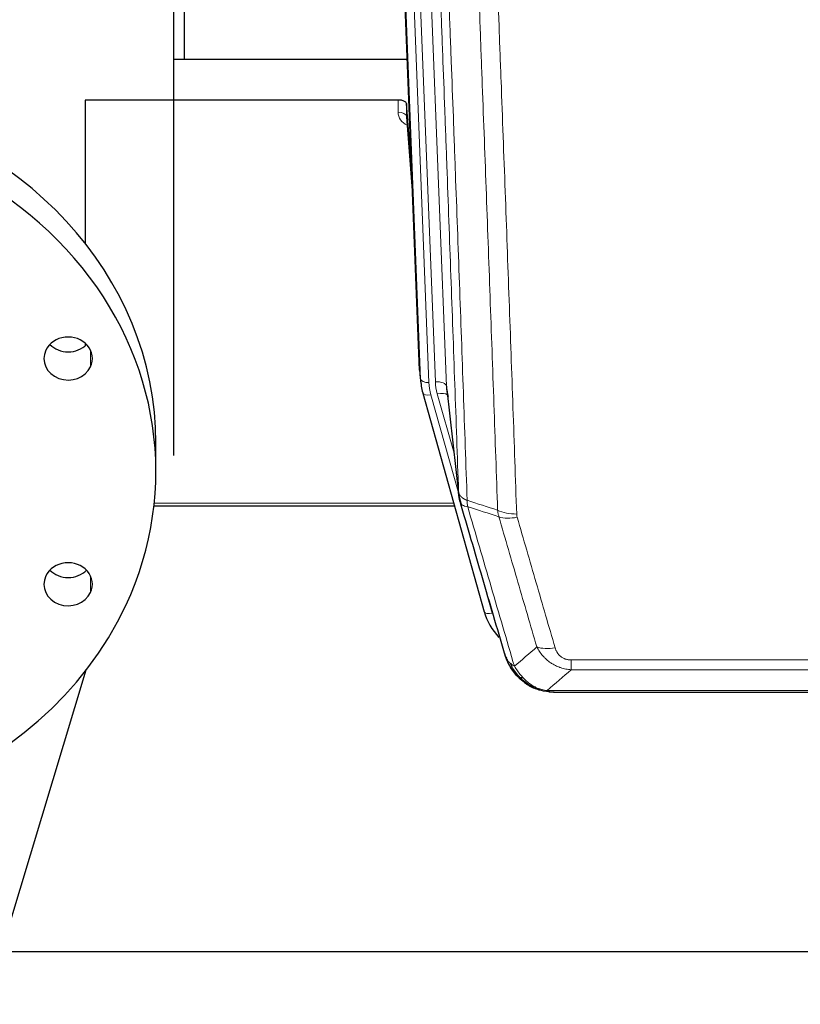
# Model space of a CAD drawing. Header units: inches. Extents: x 0 to 23760, y -13 to 16800.
# Tile 8 of 204: x 3897 to 4179, y 6338 to 6693. Entities that reach past the tile are written whole.
import ezdxf

# ---------------------------------------------------------------- set-up
doc = ezdxf.new("R2010")
doc.units = ezdxf.units.IN
doc.layers.add('254', color=7, linetype='Continuous', true_color=0xffffff)

msp = doc.modelspace()

# ---------------------------------------------------------------- linework, layer by layer
at = {"layer": '254', "color": 110, "linetype": 'Continuous', "lineweight": 13}
for p, q in [((4038.334, 6891.734), (4051.365, 6560.722)), ((4032.197, 6887.928), (4045.026, 6562.056)), ((4034.493, 6889.507), (4047.373, 6562.348)), ((4042.032, 6563.276), (4029.324, 6886.057)), ((4033.955, 6659.596), (4033.966, 6664.012)), ((4036.953, 6658.185), (4039.16, 6629.997)), ((3923.012, 6573.691), (3923.012, 6567.751)), ((4041.659, 6566.534), (4042.032, 6563.276)), ((4051.365, 6560.722), (4055.742, 6522.541)), ((4045.723, 6557.655), (4055.796, 6521.821)), ((4054.097, 6536.509), (4048.071, 6557.947)), ((3945.98, 6518.543), (4053.994, 6518.543)), ((4063.172, 6495.58), (4067.897, 6478.768)), ((3923.012, 6492.225), (3923.012, 6486.284)), ((4096.391, 6458.381), (4096.391, 6461.914)), ((4096.391, 6461.914), (4301.734, 6461.914)), ((4301.734, 6458.381), (4096.391, 6458.381)), ((4082.96, 6451.755), (4082.892, 6451.912)), ((4087.66, 6450.913), (4310.466, 6450.913))]:
    msp.add_line(p, q, dxfattribs=at)
at = {"layer": '254', "color": 2, "linetype": 'Continuous', "lineweight": 25}
for p, q in [((4041.659, 6566.534), (4029.085, 6885.908)), ((3953.059, 6535.764), (3953.059, 6867.092)), ((3956.723, 6866.879), (3956.723, 6678.828)), ((3953.061, 6678.821), (4037.237, 6678.821)), ((3921.063, 6664.012), (3921.063, 6612.3)), ((4033.966, 6664.012), (3921.063, 6664.012)), ((4036.964, 6662.761), (4036.953, 6658.185)), ((4038.787, 6639.48), (4036.964, 6662.761)), ((4036.96, 6658.005), (4039.168, 6629.806)), ((3921.063, 6576.258), (3921.063, 6575.346)), ((4041.78, 6564.949), (4042.154, 6561.691)), ((4042.817, 6558.324), (4042.835, 6558.228)), ((4042.835, 6558.228), (4065.009, 6479.342)), ((4051.456, 6559.548), (4055.871, 6521.029)), ((3946.563, 6529.988), (3946.563, 6540.146)), ((3945.875, 6517.513), (4054.282, 6517.513)), ((3885.055, 6337.625), (3921.446, 6458.322)), ((4083.061, 6451.727), (4082.96, 6451.755)), ((4090.002, 6450.25), (4308.123, 6450.25)), ((4983.563, 6356.578), (3890.784, 6356.578))]:
    msp.add_line(p, q, dxfattribs=at)
for centre, major_axis, ratio, start_param, end_param in [((3804.063, 6540.146), (142.5, 0), 0.8870108, 0.0000491, 2.7488936), ((4033.966, 6662.718), (3, 0), 0.4313147, 0.033781, 1.5709509), ((3804.063, 6529.988), (142.5, 0), 0.8870108, 5.8904862, 9.0320789), ((3804.063, 6529.988), (142.5, 0), 0.8870108, 2.7488936, 5.8904862), ((3914.928, 6570.721), (8.75, 0), 0.8870108, 5.8904862, 9.0320789), ((3914.928, 6580.88), (8.75, 0), 0.8870108, 3.8550287, 5.5697493), ((3914.928, 6570.721), (8.75, 0), 0.8870108, 2.7488936, 5.8904862), ((4069.044, 6564.191), (-27.027, -0.37), 0.8864308, 0.02276, 0.2319114), ((4071.391, 6561.251), (20.035, -0.399), 0.8846078, 3.1939931, 3.4031446), ((3914.928, 6489.255), (8.75, 0), 0.8870108, 5.8904862, 9.0320789), ((3914.928, 6499.413), (8.75, 0), 0.8870108, 3.8550287, 5.5697493), ((3914.928, 6489.255), (8.75, 0), 0.8870108, 2.7488936, 5.8904862), ((4091.204, 6485.355), (-27.014, -0.465), 0.8900028, 0.2292736, 0.6708275)]:
    msp.add_ellipse(centre, major_axis=major_axis, ratio=ratio, start_param=start_param, end_param=end_param, dxfattribs=at)
at = {"layer": '254', "color": 110, "linetype": 'Continuous', "lineweight": 13}
for centre, major_axis, ratio, start_param, end_param in [((4039.959, 6659.596), (-6.003, -0.046), 0.8757409, 6.2743462, 7.3700502), ((4033.955, 6658.141), (-3, 0.007), 0.4848086, 3.1763596, 4.7135294), ((4045.026, 6563.441), (2.998, 0.118), 0.4614673, 3.175787, 4.6942235), ((4069.044, 6562.806), (-24.033, -0.038), 0.8858289, 0.0334668, 0.2426182), ((4047.373, 6560.501), (3.997, 0.157), 0.4614673, 0.0341943, 1.5526308), ((4071.391, 6563.098), (-24.033, -0.038), 0.8858289, 0.0334668, 0.2426182), ((4045.723, 6559.04), (2.888, 0.812), 0.4480327, 3.1416079, 4.5871119), ((4048.071, 6556.1), (3.851, 1.082), 0.4480327, 0.2500116, 1.4455193), ((4076.696, 6520.191), (-9.994, -0.345), 0.559112, 0.7940626, 1.551472), ((4076.883, 6519.019), (-9.604, -2.788), 0.5442898, 0.6684637, 1.414101), ((4067.897, 6480.154), (2.888, 0.812), 0.4480327, 3.1416079, 4.5871119), ((4090.545, 6472.136), (-9.598, -2.808), 0.562843, 0.6646512, 1.4076092)]:
    msp.add_ellipse(centre, major_axis=major_axis, ratio=ratio, start_param=start_param, end_param=end_param, dxfattribs=at)
for points, knots in [([(4055.742, 6522.541), (4055.297, 6535.388), (4054.391, 6561.239), (4052.985, 6600.483), (4052.015, 6626.957), (4051.46, 6641.936), (4051.398, 6643.602), (4051.274, 6646.935), (4051.088, 6651.939), (4050.652, 6663.638), (4050.273, 6673.707), (4049.955, 6682.12), (4049.891, 6683.804), (4049.764, 6687.174), (4049.572, 6692.232), (4049.122, 6704.055), (4048.731, 6714.228), (4047.945, 6734.623), (4046.882, 6761.951), (4045.241, 6803.345), (4044.117, 6831.21), (4043.547, 6845.209)], [0, 0, 0, 0, 0.125, 0.25, 0.375, 0.375, 0.390625, 0.390625, 0.40625, 0.4375, 0.5, 0.5, 0.515625, 0.515625, 0.53125, 0.5625, 0.625, 0.625, 0.75, 0.875, 1, 1, 1, 1]), ([(4046.602, 6843.429), (4047.174, 6829.376), (4048.301, 6801.405), (4049.947, 6759.854), (4051.013, 6732.422), (4051.801, 6711.95), (4052.193, 6701.739), (4052.644, 6689.87), (4052.836, 6684.793), (4052.964, 6681.41), (4053.028, 6679.72), (4053.347, 6671.274), (4053.727, 6661.167), (4054.165, 6649.424), (4054.351, 6644.401), (4054.475, 6641.055), (4054.537, 6639.383), (4055.094, 6624.347), (4056.066, 6597.772), (4057.477, 6558.378), (4058.385, 6532.429), (4058.831, 6519.533)], [0, 0, 0, 0, 0.125, 0.25, 0.375, 0.375, 0.4375, 0.46875, 0.484375, 0.484375, 0.5, 0.5, 0.5625, 0.59375, 0.609375, 0.609375, 0.625, 0.625, 0.75, 0.875, 1, 1, 1, 1]), ([(4069.828, 6515.964), (4069.39, 6528.661), (4068.498, 6554.207), (4067.577, 6580.053), (4066.874, 6599.552), (4066.637, 6606.07), (4066.161, 6619.144), (4065.921, 6625.7), (4065.194, 6645.424), (4064.703, 6658.644), (4064.078, 6675.258), (4063.953, 6678.585), (4063.701, 6685.247), (4063.322, 6695.253), (4062.939, 6705.295), (4062.168, 6725.427), (4061.124, 6752.401), (4059.514, 6793.253), (4058.412, 6820.749), (4057.854, 6834.562)], [0, 0, 0, 0, 0.125, 0.25, 0.25, 0.3125, 0.3125, 0.375, 0.375, 0.5, 0.5, 0.53125, 0.53125, 0.5625, 0.625, 0.625, 0.75, 0.875, 1, 1, 1, 1]), ([(4064.737, 6833.601), (4065.295, 6819.77), (4066.395, 6792.24), (4068.003, 6751.336), (4069.045, 6724.328), (4069.816, 6704.169), (4070.199, 6694.115), (4070.577, 6684.097), (4070.828, 6677.426), (4070.953, 6674.095), (4071.577, 6657.46), (4072.068, 6644.223), (4072.794, 6624.473), (4073.033, 6617.909), (4073.509, 6604.818), (4073.745, 6598.292), (4074.447, 6578.769), (4075.368, 6552.889), (4076.258, 6527.311), (4076.696, 6514.598)], [0, 0, 0, 0, 0.125, 0.25, 0.375, 0.375, 0.4375, 0.46875, 0.46875, 0.5, 0.5, 0.625, 0.625, 0.6875, 0.6875, 0.75, 0.75, 0.875, 1, 1, 1, 1]), ([(4055.742, 6522.541), (4055.743, 6522.533), (4055.745, 6522.517), (4055.748, 6522.494), (4055.751, 6522.47), (4055.755, 6522.446), (4055.759, 6522.423), (4055.763, 6522.399), (4055.767, 6522.375), (4055.771, 6522.352), (4055.776, 6522.328), (4055.781, 6522.305), (4055.787, 6522.281), (4055.792, 6522.258), (4055.798, 6522.234), (4055.804, 6522.211), (4055.811, 6522.187), (4055.817, 6522.164), (4055.824, 6522.14), (4055.831, 6522.117), (4055.839, 6522.093), (4055.846, 6522.07), (4055.854, 6522.047), (4055.862, 6522.023), (4055.871, 6522), (4055.879, 6521.977), (4055.888, 6521.954), (4055.897, 6521.93), (4055.907, 6521.907), (4055.916, 6521.884), (4055.926, 6521.861), (4055.936, 6521.838), (4055.947, 6521.815), (4055.957, 6521.792), (4055.968, 6521.769), (4055.979, 6521.746), (4055.991, 6521.723), (4056.002, 6521.7), (4056.014, 6521.677), (4056.026, 6521.655), (4056.039, 6521.632), (4056.051, 6521.609), (4056.064, 6521.587), (4056.077, 6521.564), (4056.09, 6521.541), (4056.104, 6521.519), (4056.118, 6521.496), (4056.132, 6521.474), (4056.146, 6521.451), (4056.161, 6521.429), (4056.176, 6521.407), (4056.191, 6521.384), (4056.206, 6521.362), (4056.222, 6521.34), (4056.237, 6521.318), (4056.253, 6521.296), (4056.27, 6521.274), (4056.286, 6521.252), (4056.303, 6521.23), (4056.32, 6521.208), (4056.337, 6521.186), (4056.355, 6521.164), (4056.372, 6521.142), (4056.39, 6521.121), (4056.409, 6521.099), (4056.427, 6521.077), (4056.446, 6521.056), (4056.465, 6521.034), (4056.484, 6521.013), (4056.503, 6520.992), (4056.523, 6520.97), (4056.543, 6520.949), (4056.563, 6520.928), (4056.583, 6520.907), (4056.603, 6520.886), (4056.624, 6520.865), (4056.651, 6520.838), (4056.685, 6520.805), (4056.726, 6520.766), (4056.768, 6520.727), (4056.81, 6520.689), (4056.853, 6520.651), (4056.897, 6520.613), (4056.942, 6520.576), (4056.988, 6520.539), (4057.034, 6520.502), (4057.081, 6520.466), (4057.129, 6520.43), (4057.178, 6520.394), (4057.227, 6520.358), (4057.277, 6520.323), (4057.328, 6520.288), (4057.38, 6520.254), (4057.432, 6520.219), (4057.486, 6520.185), (4057.539, 6520.152), (4057.594, 6520.119), (4057.649, 6520.086), (4057.706, 6520.053), (4057.762, 6520.021), (4057.82, 6519.989), (4057.878, 6519.958), (4057.937, 6519.927), (4057.996, 6519.896), (4058.057, 6519.866), (4058.118, 6519.836), (4058.179, 6519.806), (4058.242, 6519.777), (4058.305, 6519.748), (4058.368, 6519.72), (4058.432, 6519.692), (4058.497, 6519.664), (4058.563, 6519.637), (4058.629, 6519.61), (4058.696, 6519.584), (4058.763, 6519.558), (4058.809, 6519.541), (4058.831, 6519.533)], [0, 0, 0, 0, 0.0066687, 0.0133374, 0.0200061, 0.0266746, 0.0333432, 0.0400116, 0.0466801, 0.0533484, 0.0600168, 0.066685, 0.0733532, 0.0800214, 0.0866895, 0.0933575, 0.1000255, 0.1066935, 0.1133614, 0.1200292, 0.126697, 0.1333647, 0.1400324, 0.1467001, 0.1533676, 0.1600352, 0.1667026, 0.1733701, 0.1800374, 0.1867047, 0.193372, 0.2000392, 0.2067064, 0.2133735, 0.2200405, 0.2267075, 0.2333745, 0.2400414, 0.2467082, 0.253375, 0.2600418, 0.2667085, 0.2733751, 0.2800417, 0.2867082, 0.2933747, 0.3000412, 0.3067075, 0.3133739, 0.3200401, 0.3267064, 0.3333725, 0.3400387, 0.3467047, 0.3533708, 0.3600367, 0.3667026, 0.3733685, 0.3800343, 0.3867001, 0.3933658, 0.4000315, 0.4066971, 0.4133626, 0.4200281, 0.4266936, 0.433359, 0.4400243, 0.4466896, 0.4533549, 0.4600201, 0.4666852, 0.4733503, 0.4800154, 0.4866804, 0.4933453, 0.5000102, 0.5125098, 0.5250093, 0.5375088, 0.5500082, 0.5625077, 0.5750071, 0.5875066, 0.600006, 0.6125054, 0.6250049, 0.6375043, 0.6500037, 0.6625032, 0.6750026, 0.6875021, 0.7000016, 0.7125011, 0.7250006, 0.7375001, 0.7499997, 0.7624993, 0.7749989, 0.7874985, 0.7999982, 0.812498, 0.8249977, 0.8374975, 0.8499974, 0.8624973, 0.8749972, 0.8874972, 0.8999973, 0.9124974, 0.9249976, 0.9374978, 0.9499981, 0.9624985, 0.9749989, 0.9874994, 1, 1, 1, 1]), ([(4056.298, 6519.09), (4056.32, 6518.844), (4056.397, 6518.613), (4056.661, 6518.194), (4056.847, 6518.005), (4057.318, 6517.683), (4057.604, 6517.55), (4058.262, 6517.346), (4058.635, 6517.276), (4059.043, 6517.242)], [0, 0, 0, 0, 0.25, 0.25, 0.5, 0.5, 0.75, 0.75, 1, 1, 1, 1]), ([(4059.043, 6517.242), (4058.968, 6517.614), (4058.926, 6517.986), (4058.868, 6518.745), (4058.852, 6519.131), (4058.831, 6519.533)], [0, 0, 0, 0, 0.5, 0.5, 1, 1, 1, 1]), ([(4059.043, 6517.242), (4061.866, 6507.549), (4064.681, 6497.901), (4068.895, 6483.498), (4070.298, 6478.709), (4073.1, 6469.153), (4074.499, 6464.387), (4075.897, 6459.632)], [0, 0, 0, 0, 0.5, 0.5, 0.75, 0.75, 1, 1, 1, 1]), ([(4076.883, 6513.421), (4076.827, 6513.614), (4076.784, 6513.809), (4076.722, 6514.201), (4076.703, 6514.399), (4076.696, 6514.598)], [0, 0, 0, 0, 0.5, 0.5, 1, 1, 1, 1]), ([(4083.965, 6466.594), (4082.829, 6470.48), (4081.693, 6474.374), (4079.417, 6482.177), (4078.279, 6486.086), (4074.859, 6497.835), (4072.575, 6505.698), (4070.287, 6513.591)], [0, 0, 0, 0, 0.25, 0.25, 0.5, 0.5, 1, 1, 1, 1]), ([(4076.883, 6513.421), (4079.169, 6505.515), (4081.45, 6497.64), (4084.865, 6485.872), (4086.003, 6481.957), (4088.275, 6474.142), (4089.41, 6470.242), (4090.545, 6466.35)], [0, 0, 0, 0, 0.5, 0.5, 0.75, 0.75, 1, 1, 1, 1]), ([(4096.391, 6458.381), (4096.057, 6458.404), (4095.724, 6458.437), (4095.061, 6458.525), (4094.732, 6458.579), (4093.756, 6458.77), (4093.119, 6458.939), (4092.416, 6459.176), (4092.338, 6459.203), (4092.183, 6459.258), (4092.105, 6459.286), (4091.874, 6459.373), (4091.721, 6459.433), (4091.266, 6459.621), (4090.671, 6459.891), (4090.099, 6460.199), (4089.677, 6460.444), (4089.469, 6460.57), (4089.263, 6460.701), (4089.127, 6460.79), (4089.059, 6460.835), (4088.454, 6461.244), (4087.946, 6461.64), (4087.226, 6462.279), (4086.994, 6462.5), (4086.656, 6462.842), (4086.545, 6462.958), (4086.326, 6463.194), (4086.218, 6463.314), (4085.691, 6463.919), (4085.303, 6464.425), (4084.588, 6465.479), (4084.262, 6466.027), (4083.965, 6466.594)], [0, 0, 0, 0, 0.0625, 0.0625, 0.125, 0.125, 0.25, 0.25, 0.265625, 0.265625, 0.28125, 0.28125, 0.3125, 0.3125, 0.375, 0.4375, 0.4375, 0.46875, 0.484375, 0.484375, 0.5, 0.5, 0.625, 0.625, 0.6875, 0.6875, 0.71875, 0.71875, 0.75, 0.75, 0.875, 0.875, 1, 1, 1, 1]), ([(4096.391, 6461.914), (4096.209, 6461.914), (4096.027, 6461.92), (4095.663, 6461.947), (4095.483, 6461.966), (4095.127, 6462.02), (4094.952, 6462.054), (4094.605, 6462.136), (4094.434, 6462.184), (4094.223, 6462.254), (4094.181, 6462.269), (4094.098, 6462.299), (4093.973, 6462.345), (4093.852, 6462.395), (4093.613, 6462.5), (4093.305, 6462.653), (4093.018, 6462.832), (4092.845, 6462.951), (4092.811, 6462.976), (4092.743, 6463.025), (4092.709, 6463.05), (4092.609, 6463.126), (4092.544, 6463.178), (4092.354, 6463.337), (4092.235, 6463.447), (4092.008, 6463.676), (4091.901, 6463.794), (4091.699, 6464.037), (4091.603, 6464.162), (4091.49, 6464.322), (4091.468, 6464.354), (4091.424, 6464.419), (4091.402, 6464.452), (4091.338, 6464.55), (4091.297, 6464.616), (4091.179, 6464.816), (4091.105, 6464.95), (4090.968, 6465.223), (4090.905, 6465.36), (4090.728, 6465.777), (4090.629, 6466.061), (4090.545, 6466.35)], [0, 0, 0, 0, 0.0625, 0.0625, 0.125, 0.125, 0.1875, 0.1875, 0.25, 0.25, 0.265625, 0.265625, 0.28125, 0.3125, 0.3125, 0.375, 0.4375, 0.4375, 0.453125, 0.453125, 0.46875, 0.46875, 0.5, 0.5, 0.5625, 0.5625, 0.625, 0.625, 0.6875, 0.6875, 0.703125, 0.703125, 0.71875, 0.71875, 0.75, 0.75, 0.8125, 0.8125, 0.875, 0.875, 1, 1, 1, 1]), ([(4072.98, 6462.547), (4073.136, 6462.262), (4073.316, 6461.986), (4073.721, 6461.457), (4073.945, 6461.204), (4074.19, 6460.962)], [0, 0, 0, 0, 0.5, 0.5, 1, 1, 1, 1]), ([(4077.848, 6455.638), (4077.477, 6456.027), (4077.12, 6456.433), (4075.76, 6458.116), (4074.889, 6459.51), (4074.19, 6460.962)], [0, 0, 0, 0, 0.25, 0.25, 1, 1, 1, 1]), ([(4074.19, 6460.962), (4074.436, 6460.715), (4074.703, 6460.48), (4075.273, 6460.036), (4075.577, 6459.827), (4075.897, 6459.632)], [0, 0, 0, 0, 0.5, 0.5, 1, 1, 1, 1]), ([(4079.073, 6455.425), (4078.774, 6455.741), (4078.484, 6456.069), (4077.357, 6457.419), (4076.59, 6458.517), (4075.897, 6459.632)], [0, 0, 0, 0, 0.25, 0.25, 1, 1, 1, 1]), ([(4076.863, 6456.122), (4076.894, 6456.096), (4076.926, 6456.07), (4077.06, 6455.968), (4077.173, 6455.898), (4077.423, 6455.776), (4077.559, 6455.724), (4077.75, 6455.665), (4077.799, 6455.651), (4077.848, 6455.638)], [0, 0, 0, 0, 0.125, 0.125, 0.5, 0.5, 0.875, 0.875, 1, 1, 1, 1]), ([(4077.848, 6455.638), (4077.947, 6455.611), (4078.048, 6455.588), (4078.305, 6455.538), (4078.463, 6455.514), (4078.773, 6455.47), (4078.927, 6455.449), (4079.073, 6455.425)], [0, 0, 0, 0, 0.25, 0.25, 0.625, 0.625, 1, 1, 1, 1]), ([(4083.042, 6452.306), (4082.862, 6452.403), (4082.683, 6452.505), (4081.976, 6452.93), (4081.462, 6453.288), (4080.467, 6454.075), (4079.988, 6454.503), (4079.374, 6455.111), (4079.222, 6455.267), (4079.073, 6455.425)], [0, 0, 0, 0, 0.125, 0.125, 0.5, 0.5, 0.875, 0.875, 1, 1, 1, 1]), ([(4082.892, 6451.912), (4082.89, 6451.942), (4082.892, 6451.974), (4082.905, 6452.06), (4082.921, 6452.115), (4082.969, 6452.219), (4083.002, 6452.268), (4083.042, 6452.306)], [0, 0, 0, 0, 0.25, 0.25, 0.625, 0.625, 1, 1, 1, 1]), ([(4087.66, 6450.913), (4086.44, 6451.015), (4085.264, 6451.309), (4083.77, 6451.935), (4083.403, 6452.112), (4083.042, 6452.306)], [0, 0, 0, 0, 0.75, 0.75, 1, 1, 1, 1]), ([(4088.531, 6450.393), (4088.412, 6450.419), (4088.302, 6450.45), (4088.054, 6450.537), (4087.929, 6450.598), (4087.742, 6450.741), (4087.681, 6450.821), (4087.66, 6450.913)], [0, 0, 0, 0, 0.25, 0.25, 0.625, 0.625, 1, 1, 1, 1])]:
    msp.add_open_spline(points, degree=3, knots=knots, dxfattribs=at)
at = {"layer": '254', "color": 2, "linetype": 'Continuous', "lineweight": 25}
for points, knots in [([(4056.298, 6519.09), (4056.293, 6519.107), (4056.283, 6519.142), (4056.268, 6519.194), (4056.253, 6519.248), (4056.238, 6519.302), (4056.222, 6519.358), (4056.207, 6519.415), (4056.191, 6519.473), (4056.176, 6519.532), (4056.161, 6519.592), (4056.145, 6519.653), (4056.13, 6519.716), (4056.115, 6519.78), (4056.099, 6519.844), (4056.084, 6519.91), (4056.069, 6519.977), (4056.054, 6520.045), (4056.039, 6520.115), (4056.024, 6520.185), (4056.01, 6520.257), (4055.995, 6520.33), (4055.981, 6520.404), (4055.967, 6520.479), (4055.953, 6520.555), (4055.94, 6520.632), (4055.926, 6520.711), (4055.905, 6520.837), (4055.88, 6521.007), (4055.851, 6521.214), (4055.828, 6521.406), (4055.808, 6521.583), (4055.792, 6521.745), (4055.78, 6521.893), (4055.769, 6522.025), (4055.762, 6522.142), (4055.756, 6522.244), (4055.751, 6522.331), (4055.748, 6522.402), (4055.745, 6522.458), (4055.744, 6522.499), (4055.743, 6522.525), (4055.742, 6522.537), (4055.742, 6522.541)], [0, 0, 0, 0, 0.0155037, 0.0313049, 0.0474035, 0.0637997, 0.0804935, 0.097485, 0.1147743, 0.1323613, 0.1502462, 0.1684289, 0.1869096, 0.2056883, 0.224765, 0.2441397, 0.2638126, 0.2837835, 0.3040527, 0.32462, 0.3454856, 0.3666494, 0.3881116, 0.409872, 0.4319308, 0.454288, 0.4769435, 0.4998975, 0.5635611, 0.6228928, 0.6778927, 0.7285606, 0.7748966, 0.8169007, 0.8545729, 0.8879131, 0.9169214, 0.9415977, 0.9619421, 0.9779545, 0.989635, 0.9969835, 1, 1, 1, 1]), ([(4072.341, 6464.321), (4071.01, 6468.843), (4069.678, 6473.376), (4067.01, 6482.463), (4065.675, 6487.017), (4061.664, 6500.71), (4058.984, 6509.879), (4056.298, 6519.09)], [0, 0, 0, 0, 0.25, 0.25, 0.5, 0.5, 1, 1, 1, 1]), ([(4076.373, 6456.824), (4076.361, 6456.837), (4076.338, 6456.863), (4076.303, 6456.903), (4076.267, 6456.944), (4076.232, 6456.985), (4076.195, 6457.028), (4076.159, 6457.07), (4076.122, 6457.114), (4076.084, 6457.158), (4076.047, 6457.203), (4076.009, 6457.249), (4075.97, 6457.295), (4075.931, 6457.342), (4075.892, 6457.39), (4075.853, 6457.438), (4075.813, 6457.488), (4075.773, 6457.538), (4075.733, 6457.589), (4075.692, 6457.64), (4075.651, 6457.693), (4075.609, 6457.746), (4075.568, 6457.8), (4075.526, 6457.854), (4075.484, 6457.91), (4075.441, 6457.966), (4075.399, 6458.023), (4075.356, 6458.081), (4075.313, 6458.139), (4075.269, 6458.199), (4075.225, 6458.259), (4075.182, 6458.32), (4075.138, 6458.382), (4075.093, 6458.444), (4075.049, 6458.508), (4075.004, 6458.572), (4074.959, 6458.637), (4074.914, 6458.703), (4074.869, 6458.77), (4074.824, 6458.838), (4074.779, 6458.906), (4074.733, 6458.976), (4074.687, 6459.046), (4074.642, 6459.117), (4074.596, 6459.189), (4074.55, 6459.261), (4074.504, 6459.335), (4074.458, 6459.41), (4074.412, 6459.485), (4074.365, 6459.561), (4074.319, 6459.639), (4074.273, 6459.717), (4074.227, 6459.796), (4074.181, 6459.875), (4074.134, 6459.956), (4074.088, 6460.038), (4074.042, 6460.12), (4073.996, 6460.204), (4073.95, 6460.288), (4073.904, 6460.374), (4073.858, 6460.46), (4073.812, 6460.547), (4073.766, 6460.635), (4073.721, 6460.724), (4073.675, 6460.814), (4073.63, 6460.905), (4073.585, 6460.997), (4073.54, 6461.09), (4073.495, 6461.184), (4073.45, 6461.278), (4073.406, 6461.374), (4073.362, 6461.471), (4073.318, 6461.568), (4073.274, 6461.667), (4073.231, 6461.766), (4073.188, 6461.866), (4073.145, 6461.968), (4073.102, 6462.07), (4073.06, 6462.174), (4073.018, 6462.278), (4072.977, 6462.383), (4072.936, 6462.489), (4072.895, 6462.596), (4072.855, 6462.705), (4072.815, 6462.814), (4072.775, 6462.924), (4072.736, 6463.035), (4072.698, 6463.147), (4072.66, 6463.26), (4072.622, 6463.374), (4072.585, 6463.489), (4072.548, 6463.605), (4072.512, 6463.722), (4072.477, 6463.84), (4072.442, 6463.959), (4072.407, 6464.079), (4072.374, 6464.199), (4072.352, 6464.28), (4072.341, 6464.321)], [0, 0, 0, 0, 0.0060657, 0.012223, 0.0184718, 0.0248123, 0.0312443, 0.0377679, 0.0443831, 0.0510899, 0.0578883, 0.0647782, 0.0717598, 0.0788329, 0.0859977, 0.093254, 0.1006019, 0.1080414, 0.1155725, 0.1231952, 0.1309095, 0.1387154, 0.1466129, 0.1546019, 0.1626826, 0.1708549, 0.1791188, 0.1874742, 0.1959213, 0.20446, 0.2130903, 0.2218121, 0.2306256, 0.2395307, 0.2485274, 0.2576156, 0.2667955, 0.276067, 0.2854301, 0.2948848, 0.3044311, 0.314069, 0.3237985, 0.3336196, 0.3435324, 0.3535367, 0.3636326, 0.3738202, 0.3840993, 0.3944701, 0.4049324, 0.4154864, 0.426132, 0.4368691, 0.4476979, 0.4586183, 0.4696303, 0.480734, 0.4919292, 0.503216, 0.5145945, 0.5260645, 0.5376262, 0.5492795, 0.5610244, 0.5728609, 0.584789, 0.5968087, 0.60892, 0.621123, 0.6334175, 0.6458037, 0.6582815, 0.6708509, 0.6835119, 0.6962645, 0.7091087, 0.7220445, 0.735072, 0.748191, 0.7614017, 0.774704, 0.7880979, 0.8015834, 0.8151605, 0.8288293, 0.8425896, 0.8564416, 0.8703852, 0.8844204, 0.8985472, 0.9127656, 0.9270756, 0.9414773, 0.9559705, 0.9705554, 0.9852319, 1, 1, 1, 1]), ([(4072.341, 6464.321), (4072.398, 6464.011), (4072.48, 6463.707), (4072.694, 6463.114), (4072.825, 6462.826), (4072.98, 6462.547)], [0, 0, 0, 0, 0.5, 0.5, 1, 1, 1, 1]), ([(4076.863, 6456.122), (4076.428, 6456.592), (4076.018, 6457.083), (4074.488, 6459.118), (4073.592, 6460.807), (4072.98, 6462.547)], [0, 0, 0, 0, 0.25, 0.25, 1, 1, 1, 1]), ([(4076.433, 6456.69), (4076.454, 6456.645), (4076.478, 6456.601), (4076.556, 6456.466), (4076.619, 6456.376), (4076.745, 6456.232), (4076.801, 6456.176), (4076.863, 6456.122)], [0, 0, 0, 0, 0.2280377, 0.2280377, 0.6912151, 0.6912151, 1, 1, 1, 1]), ([(4079.373, 6453.865), (4078.727, 6454.347), (4078.112, 6454.872), (4077.304, 6455.659), (4077.08, 6455.888), (4076.863, 6456.122)], [0, 0, 0, 0, 0.7159091, 0.7159091, 1, 1, 1, 1]), ([(4082.892, 6451.912), (4082.663, 6452.024), (4082.436, 6452.141), (4081.534, 6452.634), (4080.875, 6453.055), (4079.605, 6453.993), (4078.995, 6454.51), (4078.224, 6455.253), (4078.034, 6455.443), (4077.848, 6455.638)], [0, 0, 0, 0, 0.125, 0.125, 0.5, 0.5, 0.875, 0.875, 1, 1, 1, 1]), ([(4088.531, 6450.393), (4087.12, 6450.482), (4085.684, 6450.788), (4083.813, 6451.489), (4083.349, 6451.689), (4082.892, 6451.912)], [0, 0, 0, 0, 0.75, 0.75, 1, 1, 1, 1]), ([(4085.058, 6450.997), (4084.979, 6451.021), (4084.899, 6451.045), (4084.226, 6451.257), (4083.638, 6451.476), (4083.061, 6451.727)], [0, 0, 0, 0, 0.1180686, 0.1180686, 1, 1, 1, 1]), ([(4090.202, 6450.253), (4090.128, 6450.251), (4090.054, 6450.25), (4089.758, 6450.251), (4089.536, 6450.26), (4089.109, 6450.295), (4088.904, 6450.321), (4088.651, 6450.367), (4088.59, 6450.379), (4088.531, 6450.393)], [0, 0, 0, 0, 0.125, 0.125, 0.5, 0.5, 0.875, 0.875, 1, 1, 1, 1])]:
    msp.add_open_spline(points, degree=3, knots=knots, dxfattribs=at)
for points, degree in [([(4055.865, 6521.11), (4056.615, 6518.279)], 1), ([(4079.449, 6453.808), (4081.096, 6452.588), (4082.962, 6451.753)], 2), ([(4090.202, 6450.253), (4089.586, 6450.249), (4088.962, 6450.279), (4088.336, 6450.343)], 3)]:
    msp.add_open_spline(points, degree=degree, dxfattribs=at)
at = {"layer": '254', "color": 110, "linetype": 'Continuous', "lineweight": 13}
for points in [[(4058.831, 6519.533), (4062.496, 6518.345), (4066.162, 6517.155), (4069.828, 6515.964)], [(4070.287, 6513.591), (4066.539, 6514.81), (4062.791, 6516.027), (4059.043, 6517.242)], [(4070.287, 6513.591), (4070.175, 6513.975), (4069.986, 6514.755), (4069.869, 6515.557), (4069.828, 6515.964)], [(4075.897, 6459.632), (4078.571, 6461.955), (4081.261, 6464.276), (4083.965, 6466.594)], [(4096.391, 6458.381), (4093.464, 6455.894), (4090.553, 6453.405), (4087.66, 6450.913)]]:
    msp.add_open_spline(points, degree=3, dxfattribs=at)

doc.saveas('drawing.dxf')
